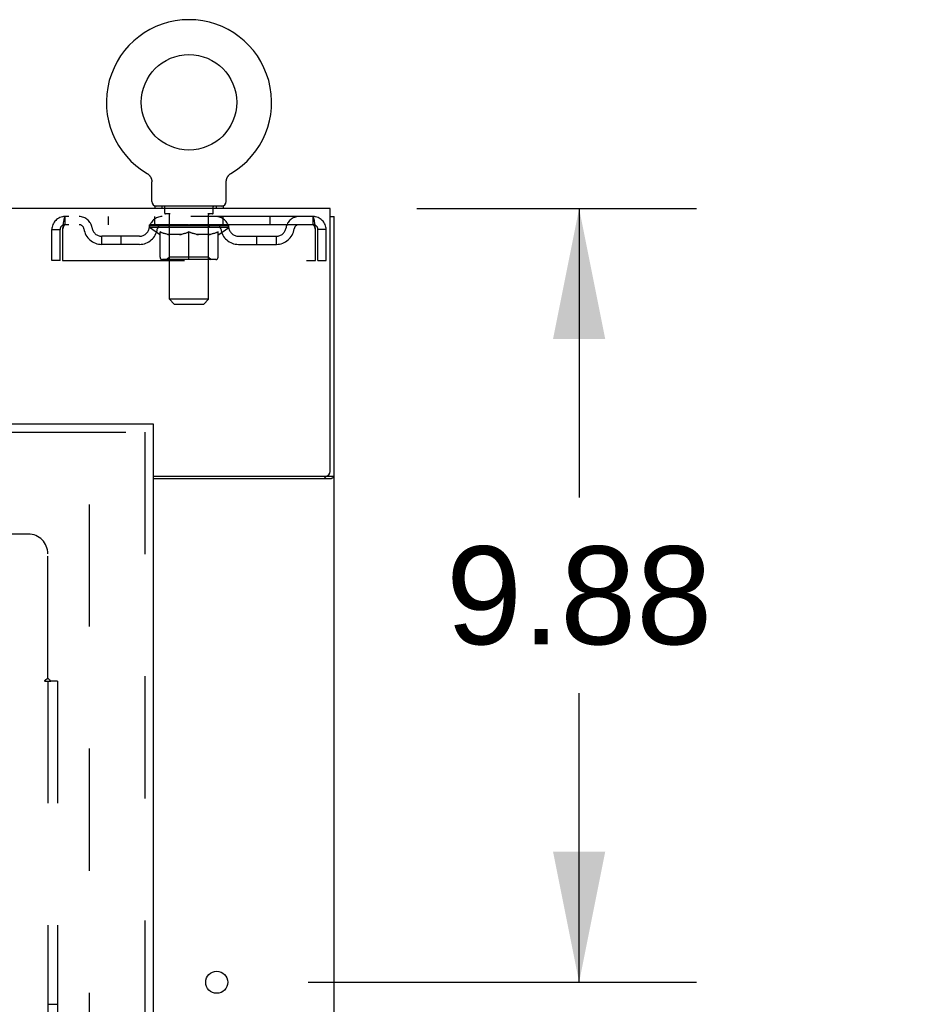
# Model space of a CAD drawing. Header units: inches. Extents: x 0 to 283, y 0 to 183.
# Tile 75 of 88: x 130 to 141, y 121 to 133. Entities that reach past the tile are written whole.
import ezdxf

# ---------------------------------------------------------------- set-up
doc = ezdxf.new("R2010")
doc.units = ezdxf.units.IN
doc.header["$LTSCALE"] = 15.583333
doc.header["$MEASUREMENT"] = 0
doc.linetypes.add('HIDDEN', pattern=[0.2, 0.1, -0.1])
doc.layers.get('0').update_dxf_attribs({"linetype": 'CONTINUOUS'})
for name, color, linetype in [('DEFAULT_2', 8, 'HIDDEN'), ('DIMENSIONS', 7, 'CONTINUOUS'), ('RIGHTHAND_DOOR_ASSEMBLY', 7, 'CONTINUOUS'), ('SUBPANEL', 7, 'CONTINUOUS')]:
    doc.layers.add(name, color=color, linetype=linetype)
doc.styles.get("Standard").update_dxf_attribs({"font": 'arial.ttf'})
doc.dimstyles.new('DIMSTYLE_1', dxfattribs={"dimtxt": 1.25, "dimasz": 1.666667, "dimexe": 0.09, "dimexo": 0.07, "dimgap": 0.0375, "dimtad": 0, "dimtih": 1, "dimtoh": 1, "dimzin": 4, "dimdsep": 46, "dimtxsty": 'Standard', "dimblk": '_FILLED', "dimblk1": '_FILLED', "dimblk2": '_FILLED', "dimcen": 0.09, "dimadec": 3, "dimazin": 1, "dimtfac": 1, "dimtdec": 3, "dimtofl": 0, "dimtmove": 0, "dimatfit": 3, "dimldrblk": '_FILLED', "dimfxl": 0, "dimtolj": 1, "dimtzin": 4, "dimarcsym": 0})

# ---------------------------------------------------------------- blocks, each defined once
blk = doc.blocks.new('_FILLED')
at = {"color": 0, "linetype": 'ByBlock'}
blk.add_solid([(0, 0), (-1, 0.2), (-1, -0.2)], dxfattribs=at)
blk = doc.blocks.new('*D10')
at = {"layer": 'DIMENSIONS', "color": 2, "linetype": 'Continuous'}
for p, q in [((134.924, 130.818), (138.495, 130.818)), ((136.995, 130.818), (136.995, 127.131)), ((136.995, 120.943), (136.995, 124.631)), ((133.536, 120.943), (138.495, 120.943))]:
    blk.add_line(p, q, dxfattribs=at)
at = {"layer": 'DIMENSIONS', "color": 2, "linetype": 'Continuous', "xscale": 1.6666666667, "yscale": 1.6666666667, "zscale": 1.6666666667}
for p, rotation in [((136.995, 130.818), 90), ((136.995, 120.943), 270)]:
    blk.add_blockref('_FILLED', p, dxfattribs=dict(at, rotation=rotation))
at = {"layer": 'DIMENSIONS', "color": 2, "linetype": 'Continuous', "insert": (136.995, 126.506), "char_height": 1.25, "width": 3.39684, "attachment_point": 2, "line_spacing_factor": 0.9}
blk.add_mtext('9.88', dxfattribs=at)
blk = doc.blocks.new('*D11')
at = {"layer": 'DIMENSIONS', "color": 2, "linetype": 'Continuous'}
for p, q in [((132.369, 115.229), (132.369, 112.299)), ((132.369, 113.799), (129.036, 113.799)), ((133.869, 113.799), (137.2, 113.799))]:
    blk.add_line(p, q, dxfattribs=at)
at = {"layer": 'DIMENSIONS', "color": 2, "linetype": 'Continuous', "xscale": 1.6666666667, "yscale": 1.6666666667, "zscale": 1.6666666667}
blk.add_blockref('_FILLED', (132.369, 113.799), dxfattribs=at)
at = {"layer": 'DIMENSIONS', "color": 2, "linetype": 'Continuous', "xscale": 1.6666666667, "yscale": 1.6666666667, "zscale": 1.6666666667, "rotation": 180}
blk.add_blockref('_FILLED', (133.869, 113.799), dxfattribs=at)
at = {"layer": 'DIMENSIONS', "color": 2, "linetype": 'Continuous', "insert": (137.825, 114.424), "char_height": 1.25, "width": 3.39684, "attachment_point": 1, "line_spacing_factor": 0.9}
blk.add_mtext('1.50', dxfattribs=at)

msp = doc.modelspace()

# ---------------------------------------------------------------- linework, layer by layer
at = {"color": 7, "linetype": 'Continuous'}
for p, q in [((131.479, 131.265), (131.479, 131.265)), ((131.479, 131.265), (131.482, 131.263)), ((131.482, 131.263), (131.485, 131.261)), ((131.485, 131.261), (131.486, 131.26)), ((131.486, 131.26), (131.49, 131.258)), ((131.49, 131.258), (131.493, 131.255)), ((131.493, 131.255), (131.497, 131.252)), ((131.497, 131.252), (131.5, 131.249)), ((131.5, 131.249), (131.503, 131.246)), ((131.503, 131.246), (131.506, 131.243)), ((131.506, 131.243), (131.509, 131.24)), ((131.509, 131.24), (131.512, 131.237)), ((131.512, 131.237), (131.515, 131.233)), ((131.515, 131.233), (131.517, 131.23)), ((131.517, 131.23), (131.52, 131.226)), ((131.52, 131.226), (131.522, 131.223)), ((131.522, 131.223), (131.524, 131.219)), ((131.524, 131.219), (131.526, 131.215)), ((131.526, 131.215), (131.528, 131.211)), ((131.528, 131.211), (131.53, 131.207)), ((131.53, 131.207), (131.532, 131.203)), ((131.532, 131.203), (131.533, 131.199)), ((131.533, 131.199), (131.535, 131.195)), ((132.495, 131.191), (132.496, 131.195)), ((132.496, 131.195), (132.498, 131.199)), ((132.498, 131.199), (132.499, 131.203)), ((132.499, 131.203), (132.501, 131.207)), ((132.501, 131.207), (132.503, 131.211)), ((132.503, 131.211), (132.505, 131.215)), ((132.505, 131.215), (132.507, 131.219)), ((132.507, 131.219), (132.509, 131.223)), ((132.509, 131.223), (132.511, 131.226)), ((132.511, 131.226), (132.514, 131.23)), ((132.514, 131.23), (132.516, 131.233)), ((132.516, 131.233), (132.519, 131.237)), ((132.519, 131.237), (132.522, 131.24)), ((132.522, 131.24), (132.525, 131.243)), ((132.525, 131.243), (132.528, 131.246)), ((132.528, 131.246), (132.531, 131.249)), ((132.531, 131.249), (132.534, 131.252)), ((132.534, 131.252), (132.538, 131.255)), ((132.538, 131.255), (132.541, 131.258)), ((132.541, 131.258), (132.545, 131.26)), ((132.545, 131.26), (132.546, 131.261)), ((132.545, 131.26), (132.546, 131.261)), ((132.546, 131.261), (132.549, 131.263)), ((132.549, 131.263), (132.552, 131.265)), ((132.552, 131.265), (132.552, 131.265)), ((131.54, 130.908), (131.54, 131.157)), ((132.49, 131.157), (132.491, 131.161)), ((132.49, 130.908), (132.49, 131.157)), ((132.453, 130.848), (131.578, 130.848)), ((131.578, 130.848), (131.578, 130.818)), ((132.453, 130.848), (132.453, 130.818)), ((133.817, 130.714), (133.869, 130.714)), ((133.765, 127.402), (133.765, 127.401)), ((133.765, 127.401), (133.869, 127.401))]:
    msp.add_line(p, q, dxfattribs=at)
at = {"color": 3, "linetype": 'Continuous'}
for p, q in [((133.817, 130.818), (56.171, 130.818)), ((133.817, 127.461), (133.817, 130.818)), ((133.869, 62.922), (133.869, 130.714)), ((131.557, 127.401), (133.757, 127.401)), ((131.557, 127.37), (133.829, 127.37))]:
    msp.add_line(p, q, dxfattribs=at)
at = {"color": 7, "linetype": 'Continuous'}
for points in [[(131.535, 131.195), (131.536, 131.191), (131.537, 131.187), (131.538, 131.183), (131.539, 131.178), (131.539, 131.174), (131.54, 131.17), (131.54, 131.165), (131.54, 131.161), (131.54, 131.157)], [(132.491, 131.161), (132.491, 131.165), (132.491, 131.17), (132.492, 131.174), (132.492, 131.178), (132.493, 131.183), (132.494, 131.187), (132.495, 131.191)], [(132.491, 131.161), (132.491, 131.165), (132.491, 131.17), (132.492, 131.174), (132.492, 131.178)], [(131.54, 131.165), (131.54, 131.161), (131.54, 131.157)], [(133.747, 127.37), (133.747, 127.371), (133.747, 127.373), (133.747, 127.374), (133.747, 127.376), (133.747, 127.377), (133.748, 127.379), (133.749, 127.381), (133.75, 127.382), (133.751, 127.384), (133.753, 127.385), (133.754, 127.386), (133.756, 127.387), (133.759, 127.39)], [(133.759, 127.39), (133.76, 127.391), (133.761, 127.393), (133.763, 127.394), (133.764, 127.395), (133.764, 127.397)], [(133.764, 127.397), (133.765, 127.398), (133.765, 127.399), (133.765, 127.401)]]:
    msp.add_lwpolyline(points, dxfattribs=at)
at = {"color": 3, "linetype": 'Continuous'}
for points in [[(133.829, 127.37), (133.831, 127.372), (133.833, 127.373), (133.835, 127.375), (133.838, 127.376), (133.841, 127.378), (133.844, 127.379)], [(133.844, 127.379), (133.85, 127.382), (133.852, 127.384), (133.855, 127.385), (133.858, 127.387), (133.86, 127.388), (133.863, 127.39), (133.865, 127.392), (133.866, 127.393), (133.868, 127.395), (133.869, 127.397), (133.869, 127.398), (133.869, 127.399), (133.869, 127.401)]]:
    msp.add_lwpolyline(points, dxfattribs=at)
at = {"color": 7, "linetype": 'Continuous'}
msp.add_circle((132.015, 132.172), 0.609, dxfattribs=at)
at = {"color": 3, "linetype": 'Continuous'}
msp.add_circle((132.369, 120.943), 0.141, dxfattribs=at)
at = {"color": 7, "linetype": 'Continuous'}
for centre, radius, start, end in [((132.015, 132.172), 1.054, 300.3993, 239.6007), ((131.6, 130.908), 0.06, 180, 270), ((132.43, 130.908), 0.06, 270, 360)]:
    msp.add_arc(centre, radius, start, end, dxfattribs=at)
at = {"color": 3, "linetype": 'Continuous'}
msp.add_arc((133.757, 127.461), 0.06, 270, 360, dxfattribs=at)
at = {"layer": 'DEFAULT_2', "color": 8, "linetype": 'HIDDEN'}
for p, q in [((131.485, 131.261), (131.486, 131.26)), ((131.67, 130.848), (131.67, 130.818)), ((131.705, 130.758), (131.705, 130.838)), ((132.325, 130.758), (132.325, 130.838)), ((132.36, 130.848), (132.36, 130.818)), ((133.598, 130.714), (130.432, 130.714)), ((130.432, 130.714), (130.432, 130.61)), ((130.984, 130.714), (130.984, 130.61)), ((131.578, 130.61), (131.578, 130.714)), ((131.775, 130.748), (131.715, 130.748)), ((131.766, 129.658), (131.766, 130.738)), ((132.315, 130.748), (132.256, 130.748)), ((132.264, 129.658), (132.264, 130.738)), ((132.453, 130.61), (132.453, 130.714)), ((133.047, 130.714), (133.047, 130.61)), ((133.598, 130.61), (133.598, 130.714)), ((130.265, 130.152), (130.265, 130.547)), ((130.265, 130.547), (130.369, 130.547)), ((130.369, 130.152), (130.369, 130.547)), ((130.399, 130.547), (130.399, 130.152)), ((133.598, 130.61), (130.432, 130.61)), ((131.509, 130.573), (131.509, 130.61)), ((132.522, 130.573), (131.509, 130.573)), ((131.637, 130.484), (131.509, 130.573)), ((131.517, 130.605), (131.517, 130.61)), ((131.524, 130.602), (131.524, 130.605)), ((131.524, 130.602), (132.507, 130.602)), ((131.531, 130.602), (131.531, 130.605)), ((131.532, 130.602), (131.532, 130.605)), ((131.54, 130.605), (131.54, 130.61)), ((131.553, 130.602), (131.553, 130.605)), ((131.554, 130.602), (131.554, 130.605)), ((131.577, 130.605), (131.577, 130.61)), ((131.589, 130.602), (131.589, 130.605)), ((131.591, 130.602), (131.591, 130.605)), ((131.754, 130.605), (131.593, 130.605)), ((131.628, 130.605), (131.628, 130.61)), ((131.629, 130.602), (131.629, 130.605)), ((131.629, 130.602), (131.629, 130.605)), ((131.632, 130.602), (131.632, 130.605)), ((131.638, 130.602), (131.638, 130.605)), ((131.638, 130.602), (131.638, 130.605)), ((131.64, 130.602), (131.64, 130.605)), ((131.643, 130.602), (131.643, 130.605)), ((131.646, 130.602), (131.646, 130.605)), ((131.658, 130.602), (131.658, 130.605)), ((131.672, 130.602), (131.672, 130.605)), ((131.673, 130.602), (131.673, 130.607)), ((131.689, 130.602), (131.689, 130.605)), ((131.69, 130.605), (131.69, 130.61)), ((131.698, 130.602), (131.698, 130.605)), ((131.701, 130.602), (131.701, 130.605)), ((131.709, 130.602), (131.709, 130.605)), ((131.718, 130.602), (131.718, 130.608)), ((131.73, 130.602), (131.73, 130.605)), ((131.732, 130.602), (131.732, 130.605)), ((131.754, 130.602), (131.754, 130.605)), ((131.808, 130.605), (131.758, 130.605)), ((131.762, 130.605), (131.762, 130.61)), ((131.765, 130.196), (131.765, 130.57)), ((131.768, 130.602), (131.768, 130.605)), ((131.772, 130.602), (131.772, 130.605)), ((131.776, 130.602), (131.776, 130.609)), ((131.78, 130.602), (131.78, 130.605)), ((131.788, 130.602), (131.788, 130.605)), ((131.808, 130.602), (131.808, 130.605)), ((131.868, 130.605), (131.82, 130.605)), ((131.837, 130.602), (131.837, 130.605)), ((131.842, 130.605), (131.842, 130.61)), ((131.845, 130.602), (131.845, 130.605)), ((131.847, 130.602), (131.847, 130.61)), ((131.849, 130.602), (131.849, 130.605)), ((131.855, 130.602), (131.855, 130.605)), ((131.868, 130.602), (131.868, 130.605)), ((131.932, 130.605), (131.888, 130.605)), ((131.899, 130.602), (131.899, 130.605)), ((131.924, 130.605), (132.015, 130.61)), ((131.928, 130.605), (131.928, 130.61)), ((131.928, 130.605), (131.928, 130.61)), ((131.928, 130.61), (131.928, 130.61)), ((131.928, 130.602), (131.928, 130.605)), ((131.931, 130.602), (131.931, 130.605)), ((131.932, 130.602), (131.932, 130.605)), ((131.932, 130.602), (131.932, 130.605)), ((131.999, 130.605), (131.96, 130.605)), ((131.965, 130.602), (131.965, 130.605)), ((131.999, 130.602), (131.999, 130.605)), ((132.013, 130.605), (132.013, 130.605)), ((132.013, 130.602), (132.013, 130.605)), ((132.013, 130.602), (132.013, 130.605)), ((132.015, 130.605), (132.015, 130.61)), ((132.018, 130.602), (132.018, 130.605)), ((132.018, 130.602), (132.018, 130.605)), ((132.018, 130.605), (132.018, 130.605)), ((132.019, 130.605), (132.071, 130.605)), ((132.032, 130.602), (132.032, 130.605)), ((132.045, 130.608), (132.107, 130.605)), ((132.045, 130.605), (132.045, 130.608)), ((132.062, 130.605), (132.062, 130.607)), ((132.066, 130.602), (132.066, 130.605)), ((132.099, 130.605), (132.143, 130.605)), ((132.099, 130.602), (132.099, 130.605)), ((132.099, 130.602), (132.099, 130.605)), ((132.1, 130.602), (132.1, 130.605)), ((132.103, 130.61), (132.103, 130.61)), ((132.103, 130.605), (132.103, 130.61)), ((132.103, 130.605), (132.103, 130.61)), ((132.103, 130.602), (132.103, 130.605)), ((132.132, 130.602), (132.132, 130.605)), ((132.163, 130.605), (132.211, 130.605)), ((132.163, 130.602), (132.163, 130.605)), ((132.176, 130.602), (132.176, 130.605)), ((132.182, 130.602), (132.182, 130.605)), ((132.184, 130.602), (132.184, 130.61)), ((132.186, 130.602), (132.186, 130.605)), ((132.189, 130.605), (132.189, 130.61)), ((132.194, 130.602), (132.194, 130.605)), ((132.223, 130.605), (132.273, 130.605)), ((132.223, 130.602), (132.223, 130.605)), ((132.243, 130.602), (132.243, 130.605)), ((132.251, 130.602), (132.251, 130.605)), ((132.255, 130.602), (132.255, 130.609)), ((132.259, 130.602), (132.259, 130.605)), ((132.263, 130.602), (132.263, 130.605)), ((132.265, 130.196), (132.265, 130.57)), ((132.269, 130.605), (132.269, 130.61)), ((132.277, 130.605), (132.438, 130.605)), ((132.277, 130.602), (132.277, 130.605)), ((132.299, 130.602), (132.299, 130.605)), ((132.301, 130.602), (132.301, 130.605)), ((132.313, 130.602), (132.313, 130.608)), ((132.322, 130.602), (132.322, 130.605)), ((132.33, 130.602), (132.33, 130.605)), ((132.333, 130.602), (132.333, 130.605)), ((132.341, 130.605), (132.341, 130.61)), ((132.342, 130.602), (132.342, 130.605)), ((132.358, 130.602), (132.358, 130.607)), ((132.359, 130.602), (132.359, 130.605)), ((132.373, 130.602), (132.373, 130.605)), ((132.385, 130.602), (132.385, 130.605)), ((132.388, 130.602), (132.388, 130.605)), ((132.391, 130.602), (132.391, 130.605)), ((132.393, 130.602), (132.393, 130.605)), ((132.393, 130.602), (132.393, 130.605)), ((132.394, 130.484), (132.522, 130.573)), ((132.399, 130.602), (132.399, 130.605)), ((132.402, 130.602), (132.402, 130.605)), ((132.402, 130.602), (132.402, 130.605)), ((132.403, 130.605), (132.403, 130.61)), ((132.44, 130.602), (132.44, 130.605)), ((132.442, 130.602), (132.442, 130.605)), ((132.454, 130.605), (132.454, 130.61)), ((132.477, 130.602), (132.477, 130.605)), ((132.478, 130.602), (132.478, 130.605)), ((132.491, 130.605), (132.491, 130.61)), ((132.499, 130.602), (132.499, 130.605)), ((132.5, 130.602), (132.5, 130.605)), ((132.507, 130.602), (132.507, 130.605)), ((132.514, 130.605), (132.514, 130.61)), ((132.522, 130.573), (132.522, 130.61)), ((133.631, 130.547), (133.627, 130.561)), ((133.631, 130.152), (133.631, 130.547)), ((133.765, 130.547), (133.661, 130.547)), ((133.661, 130.152), (133.661, 130.547)), ((133.765, 130.152), (133.765, 130.547)), ((131.384, 130.463), (130.901, 130.463)), ((130.901, 130.359), (130.901, 130.463)), ((131.151, 130.359), (131.151, 130.463)), ((131.637, 130.484), (131.645, 130.484)), ((131.645, 130.194), (131.645, 130.518)), ((131.903, 130.484), (131.759, 130.484)), ((132.015, 130.164), (132.015, 130.519)), ((132.272, 130.484), (132.128, 130.484)), ((132.386, 130.194), (132.386, 130.518)), ((132.386, 130.484), (132.394, 130.484)), ((132.647, 130.463), (133.13, 130.463)), ((132.88, 130.359), (132.88, 130.463)), ((133.13, 130.359), (133.13, 130.463)), ((131.384, 130.359), (130.901, 130.359)), ((132.647, 130.359), (133.13, 130.359)), ((131.765, 130.196), (131.734, 130.164)), ((132.265, 130.196), (131.765, 130.196)), ((132.265, 130.196), (132.297, 130.164)), ((130.369, 130.152), (130.265, 130.152)), ((130.399, 130.152), (133.631, 130.152)), ((132.356, 130.164), (131.675, 130.164)), ((133.661, 130.152), (133.765, 130.152)), ((132.264, 129.658), (131.766, 129.658)), ((131.826, 129.598), (131.766, 129.658)), ((131.826, 129.598), (132.204, 129.598)), ((132.204, 129.598), (132.264, 129.658)), ((96.64, 127.318), (130.73, 127.318)), ((130.744, 66.266), (130.744, 127.37))]:
    msp.add_line(p, q, dxfattribs=at)
for points in [[(130.432, 130.714), (130.43, 130.713), (130.428, 130.71), (130.425, 130.705), (130.423, 130.698), (130.421, 130.689), (130.418, 130.678), (130.416, 130.665), (130.414, 130.651), (130.411, 130.636), (130.409, 130.62), (130.407, 130.602), (130.404, 130.584), (130.402, 130.566), (130.399, 130.547)], [(133.631, 130.547), (133.629, 130.566), (133.627, 130.584), (133.624, 130.602), (133.622, 130.62), (133.62, 130.636), (133.617, 130.651), (133.615, 130.665), (133.613, 130.678), (133.61, 130.689), (133.608, 130.698), (133.606, 130.705), (133.603, 130.71), (133.601, 130.713), (133.598, 130.714)], [(130.432, 130.61), (130.43, 130.61), (130.428, 130.609), (130.425, 130.607), (130.423, 130.604), (130.421, 130.601), (130.418, 130.596), (130.416, 130.592), (130.414, 130.586), (130.411, 130.581), (130.409, 130.575), (130.407, 130.568), (130.404, 130.561), (130.399, 130.547)], [(133.627, 130.561), (133.624, 130.568), (133.622, 130.575), (133.62, 130.581), (133.617, 130.586), (133.615, 130.592), (133.613, 130.596), (133.61, 130.601), (133.608, 130.604), (133.606, 130.607), (133.603, 130.609), (133.601, 130.61), (133.598, 130.61)], [(131.759, 130.484), (131.74, 130.487), (131.721, 130.492), (131.702, 130.497), (131.684, 130.503), (131.664, 130.51), (131.645, 130.518)], [(131.645, 130.518), (131.666, 130.51), (131.686, 130.503), (131.706, 130.497), (131.726, 130.492), (131.745, 130.487), (131.765, 130.484)], [(131.895, 130.484), (131.915, 130.487), (131.935, 130.492), (131.955, 130.497), (131.975, 130.504), (131.995, 130.511), (132.015, 130.519)], [(132.015, 130.517), (131.996, 130.51), (131.977, 130.503), (131.958, 130.497), (131.94, 130.492), (131.921, 130.487), (131.903, 130.484)], [(132.015, 130.519), (132.036, 130.511), (132.057, 130.503), (132.077, 130.497), (132.097, 130.492), (132.117, 130.487), (132.136, 130.484)], [(132.128, 130.484), (132.11, 130.487), (132.091, 130.492), (132.073, 130.497), (132.054, 130.503), (132.035, 130.51), (132.015, 130.517)], [(132.266, 130.484), (132.286, 130.487), (132.306, 130.492), (132.325, 130.497), (132.345, 130.503), (132.366, 130.51), (132.386, 130.518)], [(132.386, 130.518), (132.366, 130.51), (132.347, 130.503), (132.328, 130.497), (132.309, 130.492), (132.291, 130.487), (132.272, 130.484)]]:
    msp.add_lwpolyline(points, dxfattribs=at)
for centre, radius, start, end in [((131.695, 130.838), 0.01, 0, 90), ((132.335, 130.838), 0.01, 90, 180), ((130.432, 130.547), 0.167, 90, 180), ((130.612, 130.547), 0.167, 8.0716, 90), ((131.673, 130.547), 0.167, 90, 171.9284), ((131.715, 130.758), 0.01, 180, 270), ((131.756, 130.738), 0.01, 0, 90), ((132.274, 130.738), 0.01, 90, 180), ((132.315, 130.758), 0.01, 270, 360), ((132.358, 130.547), 0.167, 8.0716, 90), ((133.419, 130.547), 0.167, 90, 171.9284), ((133.598, 130.547), 0.167, 0, 90), ((130.432, 130.547), 0.063, 90, 180), ((130.612, 130.548), 0.0625, 7.9863, 90), ((130.901, 130.588), 0.229, 187.9863, 270), ((130.901, 130.588), 0.125, 188.0716, 270), ((131.384, 130.588), 0.125, 270, 351.9284), ((131.384, 130.588), 0.229, 270, 352.0137), ((131.673, 130.548), 0.0625, 90, 172.0137), ((131.734, 130.57), 0.0318, 0, 90), ((132.297, 130.57), 0.0318, 90, 180), ((132.358, 130.548), 0.0625, 7.9863, 90), ((132.647, 130.588), 0.229, 187.9863, 270), ((132.647, 130.588), 0.125, 188.0716, 270), ((133.13, 130.588), 0.125, 270, 351.9284), ((133.13, 130.588), 0.229, 270, 352.0137), ((133.419, 130.548), 0.0625, 90, 172.0137), ((133.598, 130.547), 0.063, 0, 90), ((131.675, 130.194), 0.0296, 180, 270), ((132.356, 130.194), 0.0296, 270, 360)]:
    msp.add_arc(centre, radius, start, end, dxfattribs=at)
for centre, major_axis, ratio, start_param, end_param in [((132.015, 130.61), (0.506, 0.005), 0.05963, 2.96643, 3.140963), ((131.493, 130.601), (0.158, 0), 0.060556, 0.430652, 1.470503), ((132.015, 130.61), (0.506, 0), 0.060556, -3.141593, -2.96706), ((131.493, 130.595), (0.158, 0.002), 0.05963, 1.376596, 1.469874), ((132.015, 130.61), (0.506, 0.011), 0.05688, 2.791345, 2.965878), ((131.474, 130.601), (0.158, 0.002), 0.05963, 0.25549, 1.295341), ((131.529, 130.601), (0.158, -0.002), 0.05963, 0.605815, 1.645666), ((132.015, 130.61), (0.506, -0.005), 0.05963, -2.96643, -2.791898), ((131.529, 130.595), (0.158, 0), 0.060556, 1.551758, 1.645036), ((131.474, 130.595), (0.158, 0.003), 0.05688, 1.20151, 1.294789), ((131.53, 130.597), (0.131, 0.001), 0.05963, 1.065228, 1.614276), ((131.514, 130.597), (0.131, 0.003), 0.05688, 0.890143, 1.43919), ((131.56, 130.597), (0.131, 0), 0.060556, 1.240391, 1.789438), ((132.015, 130.61), (0.506, 0.015), 0.052395, 2.616403, 2.790936), ((131.471, 130.601), (0.158, 0.003), 0.05688, 0.080405, 1.120256), ((131.579, 130.601), (0.158, -0.003), 0.05688, 0.7809, 1.820751), ((132.015, 130.61), (0.506, -0.011), 0.05688, -2.791345, -2.616812), ((131.579, 130.595), (0.158, -0.002), 0.05963, 1.72692, 1.820198), ((131.471, 130.595), (0.158, 0.005), 0.052395, 1.026568, 1.119847), ((131.513, 130.597), (0.131, 0.004), 0.052395, 0.715201, 1.264248), ((131.605, 130.597), (0.131, -0.001), 0.05963, 1.415553, 1.9646), ((132.015, 130.61), (0.506, 0.02), 0.046319, 2.441654, 2.616187), ((131.642, 130.601), (0.158, -0.005), 0.052395, 0.955842, 1.995693), ((131.485, 130.601), (0.158, 0.005), 0.052395, -0.094537, 0.945314), ((132.015, 130.61), (0.506, -0.015), 0.052395, -2.616403, -2.44187), ((131.642, 130.595), (0.158, -0.003), 0.05688, 1.902006, 1.995284), ((131.485, 130.595), (0.158, 0.006), 0.046319, 0.851819, 0.945098), ((131.528, 130.597), (0.131, 0.005), 0.046319, 0.540452, 1.089499), ((131.661, 130.597), (0.131, -0.003), 0.05688, 1.590638, 2.139686), ((132.015, 130.61), (0.506, 0.024), 0.038841, 2.267123, 2.441656), ((131.717, 130.601), (0.158, -0.006), 0.046319, 1.130591, 2.170442), ((131.514, 130.601), (0.158, 0.006), 0.046319, -0.269286, 0.770565), ((132.015, 130.61), (0.506, -0.02), 0.046319, -2.441654, -2.267121), ((131.717, 130.595), (0.158, -0.005), 0.052395, 2.076947, 2.170226), ((131.514, 130.595), (0.158, 0.007), 0.038841, 0.677289, 0.770567), ((131.558, 130.597), (0.131, 0.006), 0.038841, 0.365921, 0.914969), ((131.729, 130.597), (0.131, -0.004), 0.052395, 1.76558, 2.314627), ((132.015, 130.61), (0.506, 0.027), 0.030195, 2.09281, 2.267343), ((131.801, 130.601), (0.158, -0.007), 0.038841, 1.305122, 2.344973), ((131.559, 130.601), (0.158, 0.007), 0.038841, -0.443817, 0.596034), ((132.015, 130.61), (0.506, -0.024), 0.038841, -2.267123, -2.092591), ((131.801, 130.595), (0.158, -0.006), 0.046319, 2.251696, 2.344975), ((131.559, 130.595), (0.158, 0.008), 0.030195, 0.502975, 0.596254), ((131.601, 130.597), (0.131, 0.007), 0.030195, 0.191608, 0.740655), ((131.805, 130.597), (0.131, -0.005), 0.046319, 1.940329, 2.489376), ((131.618, 130.601), (0.158, 0.008), 0.030195, -0.61813, 0.421721), ((132.015, 130.61), (0.506, 0.029), 0.020645, 1.918687, 2.09322), ((131.891, 130.601), (0.158, -0.008), 0.030195, 1.479435, 2.519286), ((132.015, 130.61), (0.506, -0.027), 0.030195, -2.09281, -1.918277), ((131.891, 130.595), (0.158, -0.007), 0.038841, 2.426227, 2.519505), ((131.618, 130.595), (0.158, 0.009), 0.020645, 0.328852, 0.422131), ((131.657, 130.597), (0.131, 0.007), 0.020645, 0.017485, 0.566532), ((131.888, 130.597), (0.131, -0.006), 0.038841, 2.11486, 2.663907), ((131.689, 130.601), (0.158, 0.009), 0.020645, -0.792253, 0.247598), ((132.015, 130.61), (0.506, 0.03), 0.010478, 1.744704, 1.919237), ((131.985, 130.601), (0.158, -0.009), 0.020645, 1.653558, 2.693409), ((132.015, 130.61), (0.506, -0.029), 0.020645, -1.918687, -1.744154), ((131.985, 130.595), (0.158, -0.008), 0.030195, 2.60054, 2.693819), ((131.689, 130.595), (0.158, 0.009), 0.010478, 0.154869, 0.248148), ((131.724, 130.597), (0.131, 0.008), 0.010478, 6.126688, 6.675735), ((131.975, 130.597), (0.131, -0.007), 0.030195, 2.289173, 2.83822), ((131.77, 130.601), (0.158, 0.009), 0.010478, -0.966236, -0.000846), ((132.08, 130.601), (0.158, -0.009), 0.010478, 1.827541, 2.867392), ((132.015, 130.61), (0.506, -0.03), 0.010478, -1.744704, -1.563007), ((132.08, 130.595), (0.158, -0.009), 0.020645, 2.774664, 2.867942), ((132.062, 130.597), (0.131, -0.007), 0.020645, 2.463296, 3.012344), ((131.951, 130.601), (0.158, 0.009), 0.010478, 0.274201, 1.314052), ((131.882, 130.597), (0.131, 0.008), 0.010478, -0.000483, 0.504314), ((131.858, 130.595), (0.158, 0.009), 0.010478, 0.099668, 0.192946), ((132.015, 130.61), (0.506, 0.03), 0.010478, -1.571421, -1.396888), ((132.173, 130.595), (0.158, -0.009), 0.010478, 2.74231, 2.948646), ((132.149, 130.597), (0.131, -0.008), 0.010478, 2.637279, 3.14189), ((132.046, 130.601), (0.158, 0.009), 0.020645, 0.448184, 1.488034), ((131.969, 130.597), (0.131, 0.007), 0.020645, 0.129249, 0.678296), ((131.951, 130.595), (0.158, 0.009), 0.020645, 0.273651, 0.366929), ((132.015, 130.61), (0.506, 0.029), 0.020645, -1.397439, -1.222906), ((132.261, 130.601), (0.158, -0.009), 0.010478, -3.140747, -2.175357), ((132.015, 130.61), (0.506, -0.03), 0.010478, 1.222355, 1.396888), ((132.14, 130.601), (0.158, 0.008), 0.030195, 0.622307, 1.662158), ((132.056, 130.597), (0.131, 0.007), 0.030195, 0.303372, 0.852419), ((132.307, 130.597), (0.131, -0.008), 0.010478, 2.749043, 3.29809), ((132.342, 130.601), (0.158, -0.009), 0.020645, 2.893995, 3.933846), ((132.046, 130.595), (0.158, 0.008), 0.030195, 0.447774, 0.541052), ((132.342, 130.595), (0.158, -0.009), 0.010478, 2.893445, 2.986723), ((132.23, 130.601), (0.158, 0.007), 0.038841, 0.79662, 1.836471), ((132.015, 130.61), (0.506, 0.027), 0.030195, -1.223315, -1.048783), ((132.015, 130.61), (0.506, -0.029), 0.020645, 1.048373, 1.222906), ((132.143, 130.597), (0.131, 0.006), 0.038841, 0.477686, 1.026733), ((132.374, 130.597), (0.131, -0.007), 0.020645, 2.57506, 3.124108), ((132.314, 130.601), (0.158, 0.006), 0.046319, 0.971151, 2.011002), ((132.413, 130.601), (0.158, -0.008), 0.030195, 2.719872, 3.759723), ((132.14, 130.595), (0.158, 0.007), 0.038841, 0.622087, 0.715366), ((132.413, 130.595), (0.158, -0.009), 0.020645, 2.719462, 2.812741), ((132.015, 130.61), (0.506, 0.024), 0.038841, -1.049002, -0.874469), ((132.015, 130.61), (0.506, -0.027), 0.030195, 0.87425, 1.048783), ((132.226, 130.597), (0.131, 0.005), 0.046319, 0.652216, 1.201263), ((132.389, 130.601), (0.158, 0.005), 0.052395, 1.1459, 2.185751), ((132.43, 130.597), (0.131, -0.007), 0.030195, 2.400937, 2.949985), ((132.472, 130.601), (0.158, -0.007), 0.038841, 2.545558, 3.585409), ((132.302, 130.597), (0.131, 0.004), 0.052395, 0.826965, 1.376012), ((132.23, 130.595), (0.158, 0.006), 0.046319, 0.796618, 0.889896), ((132.472, 130.595), (0.158, -0.008), 0.030195, 2.545339, 2.638617), ((132.452, 130.601), (0.158, 0.003), 0.05688, 1.320842, 2.360692), ((132.015, 130.61), (0.506, 0.02), 0.046319, -0.874471, -0.699939), ((132.015, 130.61), (0.506, -0.024), 0.038841, 0.699936, 0.874469), ((132.517, 130.601), (0.158, -0.006), 0.046319, 2.371028, 3.410879), ((132.473, 130.597), (0.131, -0.006), 0.038841, 2.226624, 2.775671), ((132.502, 130.601), (0.158, 0.002), 0.05963, 1.495927, 2.535778), ((132.37, 130.597), (0.131, 0.003), 0.05688, 1.001907, 1.550954), ((132.546, 130.601), (0.158, -0.005), 0.052395, 2.196279, 3.23613), ((132.503, 130.597), (0.131, -0.005), 0.046319, 2.052093, 2.601141), ((132.314, 130.595), (0.158, 0.005), 0.052395, 0.971367, 1.064645), ((132.517, 130.595), (0.158, -0.007), 0.038841, 2.371026, 2.464304), ((132.538, 130.601), (0.158, 0), 0.060556, 1.671089, 2.71094), ((132.56, 130.601), (0.158, -0.003), 0.05688, 2.021337, 3.061188), ((132.015, 130.61), (0.506, 0.015), 0.052395, -0.699723, -0.52519), ((132.015, 130.61), (0.506, -0.02), 0.046319, 0.525406, 0.699939), ((132.557, 130.601), (0.158, -0.002), 0.05963, 1.846251, 2.886102), ((132.426, 130.597), (0.131, 0.001), 0.05963, 1.176993, 1.72604), ((132.518, 130.597), (0.131, -0.004), 0.052395, 1.877344, 2.426392), ((132.471, 130.597), (0.131, 0), 0.060556, 1.352155, 1.901202), ((132.517, 130.597), (0.131, -0.003), 0.05688, 1.702402, 2.25145), ((132.501, 130.597), (0.131, -0.001), 0.05963, 1.527317, 2.076364), ((132.389, 130.595), (0.158, 0.003), 0.05688, 1.146309, 1.239587), ((132.546, 130.595), (0.158, -0.006), 0.046319, 2.196495, 2.289773), ((132.015, 130.61), (0.506, 0.011), 0.05688, -0.524781, -0.350248), ((132.015, 130.61), (0.506, -0.015), 0.052395, 0.350657, 0.52519), ((132.452, 130.595), (0.158, 0.002), 0.05963, 1.321394, 1.414673), ((132.56, 130.595), (0.158, -0.005), 0.052395, 2.021746, 2.115024), ((132.015, 130.61), (0.506, 0.005), 0.05963, -0.349695, -0.175162), ((132.015, 130.61), (0.506, -0.011), 0.05688, 0.175715, 0.350248), ((132.502, 130.595), (0.158, 0), 0.060556, 1.496556, 1.589835), ((132.557, 130.595), (0.158, -0.003), 0.05688, 1.846804, 1.940083), ((132.538, 130.595), (0.158, -0.002), 0.05963, 1.671719, 1.764997), ((132.015, 130.61), (0.506, 0), 0.060556, -0.174533, 0), ((132.015, 130.61), (0.506, -0.005), 0.05963, 0.000629, 0.175162)]:
    msp.add_ellipse(centre, major_axis=major_axis, ratio=ratio, start_param=start_param, end_param=end_param, dxfattribs=at)
at = {"layer": 'RIGHTHAND_DOOR_ASSEMBLY', "color": 3, "linetype": 'Continuous'}
for p, q in [((95.369, 128.068), (131.557, 128.068)), ((131.557, 127.964), (131.557, 65.672))]:
    msp.add_line(p, q, dxfattribs=at)
at = {"layer": 'RIGHTHAND_DOOR_ASSEMBLY', "color": 7, "linetype": 'Continuous'}
msp.add_line((131.557, 128.068), (131.557, 127.964), dxfattribs=at)
at = {"layer": 'RIGHTHAND_DOOR_ASSEMBLY', "color": 8, "linetype": 'HIDDEN'}
for p, q in [((95.369, 127.964), (131.557, 127.964)), ((131.453, 127.964), (131.453, 65.672))]:
    msp.add_line(p, q, dxfattribs=at)
at = {"layer": 'SUBPANEL', "color": 8, "linetype": 'HIDDEN'}
for p, q in [((129.963, 126.662), (128.374, 126.662)), ((130.213, 124.822), (130.213, 126.412)), ((130.172, 124.787), (130.252, 124.787)), ((130.213, 124.787), (130.213, 68.849)), ((130.232, 124.804), (130.225, 124.811)), ((130.338, 124.787), (130.252, 124.787)), ((130.338, 124.787), (130.338, 68.849)), ((130.213, 120.662), (130.338, 120.662))]:
    msp.add_line(p, q, dxfattribs=at)
for points in [[(130.172, 124.787), (130.173, 124.789), (130.174, 124.79), (130.175, 124.792), (130.176, 124.794), (130.177, 124.795), (130.178, 124.797), (130.179, 124.798), (130.181, 124.8), (130.182, 124.801), (130.184, 124.803), (130.186, 124.804), (130.188, 124.805), (130.19, 124.807), (130.192, 124.808), (130.194, 124.809)], [(130.194, 124.809), (130.198, 124.812), (130.201, 124.814), (130.203, 124.815), (130.205, 124.816), (130.208, 124.818), (130.21, 124.819), (130.212, 124.821), (130.213, 124.822)], [(130.225, 124.811), (130.223, 124.813), (130.221, 124.815), (130.219, 124.817), (130.217, 124.819), (130.215, 124.821), (130.213, 124.822)], [(130.252, 124.787), (130.249, 124.789), (130.247, 124.79), (130.245, 124.792), (130.243, 124.794), (130.241, 124.796), (130.239, 124.797), (130.237, 124.799), (130.235, 124.801), (130.234, 124.802), (130.232, 124.804)]]:
    msp.add_lwpolyline(points, dxfattribs=at)
msp.add_arc((129.963, 126.412), 0.25, 0, 90, dxfattribs=at)

# ---------------------------------------------------------------- dimensions: what is measured, and where the dimension line sits
at = {"layer": 'DIMENSIONS', "color": 2, "linetype": 'Continuous'}
for base, p1, p2, angle, picture, middle in [((136.995264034, 120.943171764), (134.854165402, 130.818171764), (133.466165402, 120.943171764), 270, '*D10', (136.988990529, 125.873701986)), ((132.369, 113.799), (133.869, 127.37), (132.369, 112.229), 180, '*D11', (139.578, 113.792))]:
    dim = msp.add_linear_dim(base=base, p1=p1, p2=p2, angle=angle, dimstyle='DIMSTYLE_1', dxfattribs=at)
    dim.commit()
    dim.dimension.update_dxf_attribs({"geometry": picture, "text_midpoint": middle, "dimtype": 160})

doc.saveas('drawing.dxf')
